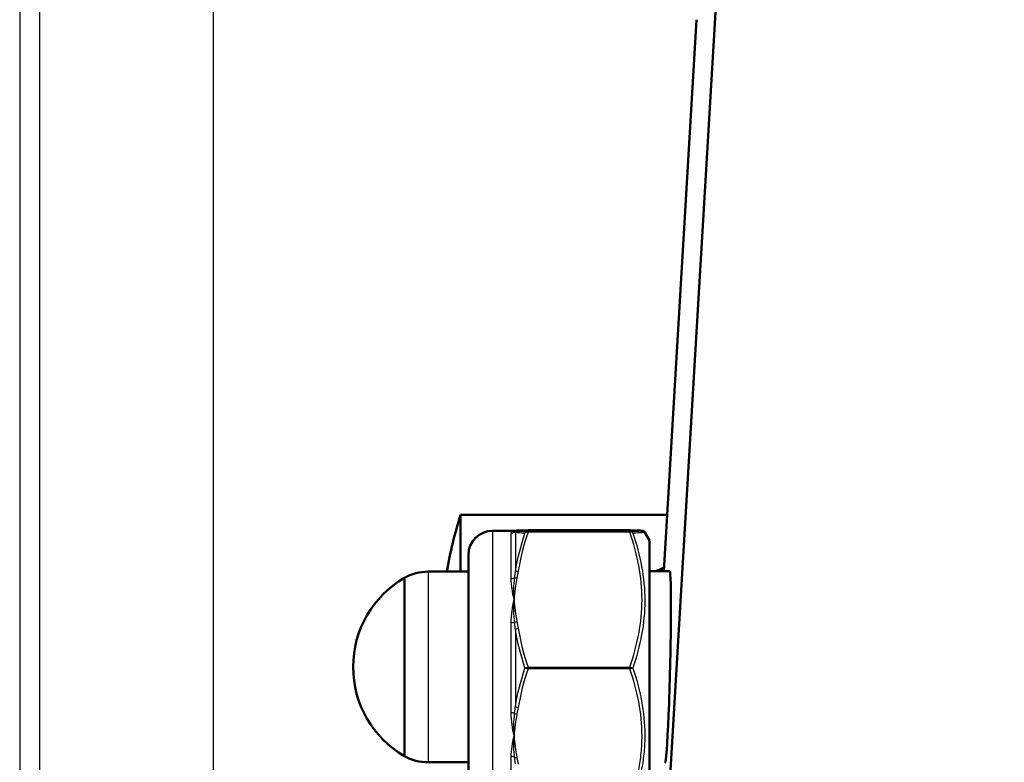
# Model space of a CAD drawing. Header units: millimetres. Extents: x 196 to 2279, y -1387 to 2348.
# Tile 62 of 82: x 303 to 365, y 1578 to 1624. Entities that reach past the tile are written whole.
import ezdxf

# ---------------------------------------------------------------- set-up
doc = ezdxf.new("R2010")
doc.units = ezdxf.units.MM
doc.header["$LTSCALE"] = 0.75
doc.layers.add('Visible', color=7, linetype='Continuous', lineweight=50)
doc.layers.add('Visible Narrow', color=7, linetype='Continuous', lineweight=25)

msp = doc.modelspace()

# ---------------------------------------------------------------- linework, layer by layer
at = {"layer": 'Visible', "extrusion": (0, 1, -2.96628e-13)}
for p, q in [((339.429, 1498.805, -556.942), (380.987, 2196.115, 278.485)), ((343.669, 1589.443, -487.989), (345.72, 1623.866, -446.749)), ((343.879, 1592.963, -779.834), (330.977, 1592.963, -779.834)), ((334.313, 1591.963, -475.334), (332.977, 1591.963, -475.334)), ((335.197, 1591.995, -480.128), (341.557, 1591.995, -480.128)), ((342.777, 1591.363, -475.334), (342.488, 1591.864, -475.334)), ((328.961, 1589.413, -475.334), (331.477, 1589.413, -475.334)), ((342.777, 1589.443, -475.334), (344.04, 1589.443, -475.334)), ((328.961, 1577.513, -475.334), (331.477, 1577.513, -475.334))]:
    msp.add_line(p, q, dxfattribs=at)
at = {"layer": 'Visible', "extrusion": (0, -2.96628e-13, -1)}
for centre, radius, start, end in [((-362.509, 1583.463, 779.834), 32.932, 10.40905, 16.7665), ((-332.977, 1590.463, 475.334), 1.5, 0, 90), ((-330.702, 1583.463, 475.334), 6.425, 300.1304, 59.8696), ((-328.961, 1586.413, 475.334), 3, 60.34021, 90), ((-328.961, 1580.513, 475.334), 3, 270, 299.65979)]:
    msp.add_arc(centre, radius, start, end, dxfattribs=at)
at = {"layer": 'Visible', "extrusion": (1, 0, 0)}
for centre, radius, end in [((1583.463, -779.834, 330.977), 9.5, 51.22117), ((1583.463, -475.334, 327.477), 5.557, 180)]:
    msp.add_arc(centre, radius, 0, end, dxfattribs=at)
at = {"layer": 'Visible', "extrusion": (0.182291, 0.006515, -0.983223)}
msp.add_arc((1578.81, 297.601, 540.192), 0.2, 359.99994, 2.08176, dxfattribs=at)
at = {"layer": 'Visible', "extrusion": (-1, 0, 0)}
for centre, radius in [((-1583.463, -475.334, -342.777), 7.9), ((-1583.463, -475.334, -331.477), 7)]:
    msp.add_arc(centre, radius, 0, 180, dxfattribs=at)
at = {"layer": 'Visible', "extrusion": (0.999272, -0.024453, -0.029297)}
msp.add_ellipse((343.894, 1583.463, -475.334), major_axis=(0.228, 3.832, 4.591), ratio=0.999272, start_param=-0.875267, end_param=2.266326, dxfattribs=at)
at = {"layer": 'Visible'}
for points in [[(334.316, 1591.964, -475.479), (334.357, 1591.968, -475.937), (334.411, 1591.97, -476.394), (334.496, 1591.973, -476.845)], [(334.583, 1591.977, -477.33), (334.56, 1591.976, -477.167), (334.534, 1591.975, -477.005), (334.504, 1591.974, -476.844)], [(335.197, 1591.995, -480.127), (334.929, 1591.989, -479.209), (334.714, 1591.983, -478.279), (334.583, 1591.977, -477.33)], [(341.562, 1591.995, -480.128), (341.56, 1591.995, -480.128), (341.558, 1591.995, -480.128), (341.557, 1591.995, -480.127)], [(343.173, 1589.443, -740.255), (343.342, 1589.519, -740.241), (343.511, 1589.593, -740.228), (343.682, 1589.665, -740.215)], [(342.393, 1589.074, -740.325), (342.393, 1589.074, -740.325), (342.393, 1589.074, -740.325), (342.393, 1589.074, -740.325)], [(342.458, 1586.801, -733.661), (342.458, 1586.801, -733.661), (342.458, 1586.801, -733.661), (342.458, 1586.801, -733.661)], [(342.009, 1584.268, -727.049), (342.009, 1584.268, -727.049), (342.009, 1584.268, -727.049), (342.009, 1584.268, -727.049)], [(334.311, 1579.771, -735.292), (334.311, 1579.772, -735.292), (334.311, 1579.772, -735.292), (334.311, 1579.772, -735.292)]]:
    msp.add_open_spline(points, degree=3, dxfattribs=at)
msp.add_open_spline([(341.562, 1591.995, -480.128), (341.789, 1591.99, -479.349), (341.979, 1591.985, -478.557), (342.182, 1591.977, -477.353), (342.235, 1591.974, -476.947), (342.295, 1591.969, -476.337), (342.311, 1591.968, -476.134), (342.338, 1591.964, -475.83), (342.347, 1591.963, -475.728), (342.371, 1591.956, -475.576), (342.382, 1591.953, -475.523), (342.41, 1591.94, -475.448), (342.423, 1591.933, -475.421), (342.446, 1591.915, -475.386), (342.455, 1591.907, -475.374), (342.472, 1591.888, -475.352), (342.48, 1591.877, -475.343), (342.488, 1591.864, -475.334)], degree=3, knots=[0, 0, 0, 0, 0.2435088, 0.2435088, 0.3662023, 0.3662023, 0.4273431, 0.4273431, 0.4578952, 0.4578952, 0.4736814, 0.4736814, 0.4824962, 0.4824962, 0.4874398, 0.4874398, 0.4925645, 0.4925645, 0.4925645, 0.4925645], dxfattribs=at)
at = {"layer": 'Visible Narrow', "extrusion": (0, 1, -2.96628e-13)}
for p, q in [((303.461, 1674.155, -948.225), (303.461, 1492.772, -948.225)), ((304.728, 1494.038, -928.23), (304.728, 1672.889, -928.23)), ((315.537, 1672.889, -916.471), (315.537, 1494.038, -916.471)), ((341.557, 1591.995, -480.127), (335.197, 1591.995, -480.127)), ((335.197, 1591.931, -470.428), (341.557, 1591.931, -470.428)), ((341.557, 1591.88, -470.342), (335.197, 1591.88, -470.342)), ((335.197, 1583.449, -465.548), (341.557, 1583.449, -465.548)), ((341.557, 1583.349, -465.548), (335.197, 1583.349, -465.548))]:
    msp.add_line(p, q, dxfattribs=at)
at = {"layer": 'Visible Narrow', "extrusion": (1, 0, 0)}
for centre, radius, start, end in [((1583.463, -475.334, 332.977), 8.5, 0, 180), ((1583.463, -475.334, 334.41), 8.65, 14.26921, 46.49009), ((1583.463, -475.334, 328.961), 5.95, 0, 180), ((1583.463, -475.334, 334.41), 8.65, 74.26921, 106.49009)]:
    msp.add_arc(centre, radius, start, end, dxfattribs=at)
at = {"layer": 'Visible Narrow', "extrusion": (-4.32553e-12, 0.191929, -0.981409)}
msp.add_arc((-334.15, 1471.594, 770.41), 0.3, 224.99611, 270, dxfattribs=at)
at = {"layer": 'Visible Narrow', "extrusion": (-1, 0, 0)}
for centre, radius, start, end in [((-1583.463, -475.334, -334.15), 8.5, 130.3061, 168.93461), ((-1591.831, -470.429, -341.557), 0.1, 119.62042, 179.62033), ((-1583.463, -475.334, -334.15), 8.5, 70.3061, 108.93461), ((-1583.399, -465.635, -341.557), 0.1, 59.62038, 119.62035), ((-1583.463, -475.334, -334.15), 8.5, 10.3061, 48.93461)]:
    msp.add_arc(centre, radius, start, end, dxfattribs=at)
at = {"layer": 'Visible Narrow', "extrusion": (-0.182291, 0.006515, -0.983223)}
msp.add_arc((-1602.685, -359.192, 415.159), 0.2, 131.92934, 177.91824, dxfattribs=at)
at = {"layer": 'Visible Narrow', "extrusion": (-0.137281, 0.006563, -0.99051)}
msp.add_arc((-1605.911, -320.777, 433.251), 0.2, 116.27402, 177.23664, dxfattribs=at)
at = {"layer": 'Visible Narrow', "extrusion": (-1, 2.95419e-12, -8.62247e-13)}
msp.add_arc((-1591.831, -470.429, -335.197), 0.1, 119.62036, 179.62034, dxfattribs=at)
at = {"layer": 'Visible Narrow', "extrusion": (1.58484e-13, 0.762599, -0.646871)}
msp.add_arc((-334.15, 670.607, 1515.028), 0.3, 224.99611, 270, dxfattribs=at)
at = {"layer": 'Visible Narrow', "extrusion": (0.182291, 0.854754, -0.485969)}
msp.add_arc((4.266, 379.292, 1646.986), 0.2, 38.09402, 84.08293, dxfattribs=at)
at = {"layer": 'Visible Narrow', "extrusion": (0.137281, 0.861089, -0.489571)}
msp.add_arc((-80.184, 385.118, 1644.177), 0.2, 24.57442, 85.53704, dxfattribs=at)
at = {"layer": 'Visible Narrow', "extrusion": (-4.31158e-12, 0.94589, -0.324489)}
msp.add_arc((-334.15, 73.003, 1652.022), 0.3, 224.99611, 270, dxfattribs=at)
at = {"layer": 'Visible Narrow', "extrusion": (-0.182291, 0.854754, -0.485969)}
msp.add_arc((-657.991, 311.539, 1521.952), 0.2, 49.92817, 95.91707, dxfattribs=at)
at = {"layer": 'Visible Narrow', "extrusion": (-0.137281, 0.861089, -0.489571)}
msp.add_arc((-580.075, 333.584, 1548.247), 0.2, 33.50034, 94.46296, dxfattribs=at)
at = {"layer": 'Visible Narrow', "extrusion": (-1, 2.28075e-12, 7.19294e-13)}
msp.add_arc((-1583.399, -465.635, -335.197), 0.1, 59.62036, 119.62034, dxfattribs=at)
at = {"layer": 'Visible Narrow', "extrusion": (1.41748e-13, 0.941506, 0.336995)}
msp.add_arc((-334.15, -972.349, 1330.656), 0.3, 224.99611, 270, dxfattribs=at)
at = {"layer": 'Visible Narrow', "extrusion": (0.182291, 0.848239, 0.497254)}
msp.add_arc((5.063, -1208.874, 1169.31), 0.2, 50.1107, 96.09961, dxfattribs=at)
at = {"layer": 'Visible Narrow', "extrusion": (0.137281, 0.854525, 0.500939)}
msp.add_arc((-79.566, -1212.859, 1162.961), 0.2, 33.63846, 94.60108, dxfattribs=at)
at = {"layer": 'Visible Narrow', "extrusion": (-3.64508e-12, 0.75396, 0.65692)}
msp.add_arc((-334.15, -1389.792, 881.612), 0.3, 224.99611, 270, dxfattribs=at)
at = {"layer": 'Visible Narrow', "extrusion": (-0.182291, 0.848239, 0.497254)}
msp.add_arc((-658.569, -1139.039, 1044.277), 0.2, 37.91149, 83.90039, dxfattribs=at)
at = {"layer": 'Visible Narrow'}
for points, knots in [([(334.15, 1591.805, -473.703), (334.15, 1591.856, -473.964), (334.169, 1591.895, -474.225), (334.199, 1591.921, -474.487), (334.23, 1591.947, -474.751), (334.273, 1591.961, -475.016), (334.323, 1591.963, -475.278)], [0, 0, 0, 0, 0.000794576, 0.000794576, 0.000794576, 0.001593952, 0.001593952, 0.001593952, 0.001593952]), ([(334.41, 1591.847, -473.202), (334.399, 1591.86, -473.334), (334.386, 1591.873, -473.466), (334.372, 1591.884, -473.598), (334.369, 1591.887, -473.627), (334.365, 1591.889, -473.657), (334.362, 1591.892, -473.686)], [0, 0, 0, 0, 0.0004000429, 0.0004000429, 0.0004000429, 0.0004882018, 0.0004882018, 0.0004882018, 0.0004882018]), ([(335.197, 1591.88, -470.342), (335.156, 1591.885, -470.345), (335.117, 1591.881, -470.356), (335.084, 1591.869, -470.373), (335.051, 1591.858, -470.39), (335.025, 1591.84, -470.412), (335.007, 1591.818, -470.437)], [0, 0, 0, 0, 0.0001165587, 0.0001165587, 0.0001165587, 0.0002331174, 0.0002331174, 0.0002331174, 0.0002331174]), ([(341.557, 1591.931, -470.428), (341.784, 1591.936, -471.208), (341.972, 1591.941, -471.995), (342.104, 1591.947, -472.791), (342.107, 1591.947, -472.803), (342.109, 1591.947, -472.816), (342.111, 1591.947, -472.829), (342.175, 1591.95, -473.225), (342.226, 1591.952, -473.624), (342.261, 1591.955, -474.026), (342.261, 1591.955, -474.034), (342.262, 1591.955, -474.042), (342.263, 1591.955, -474.05), (342.297, 1591.958, -474.458), (342.315, 1591.96, -474.87), (342.315, 1591.963, -475.28), (342.315, 1591.969, -476.107), (342.242, 1591.974, -476.924), (342.11, 1591.979, -477.733), (342.108, 1591.98, -477.742), (342.107, 1591.98, -477.75), (342.105, 1591.98, -477.759), (341.974, 1591.985, -478.556), (341.785, 1591.99, -479.344), (341.557, 1591.995, -480.127)], [0.000059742, 0.000059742, 0.000059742, 0.000059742, 0.002480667, 0.002480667, 0.002480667, 0.002519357, 0.002519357, 0.002519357, 0.003724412, 0.003724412, 0.003724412, 0.003749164, 0.003749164, 0.003749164, 0.004971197, 0.004971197, 0.004971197, 0.007438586, 0.007438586, 0.007438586, 0.007465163, 0.007465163, 0.007465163, 0.009898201, 0.009898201, 0.009898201, 0.009898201]), ([(341.557, 1591.931, -470.428), (341.598, 1591.931, -470.422), (341.637, 1591.918, -470.421), (341.67, 1591.898, -470.422), (341.703, 1591.877, -470.424), (341.729, 1591.85, -470.429), (341.747, 1591.818, -470.437)], [0.0000000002, 0.0000000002, 0.0000000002, 0.0000000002, 0.0001165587, 0.0001165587, 0.0001165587, 0.0002331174, 0.0002331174, 0.0002331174, 0.0002331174]), ([(341.557, 1583.449, -465.548), (341.784, 1584.128, -465.934), (341.975, 1584.818, -466.327), (342.106, 1585.513, -466.721), (342.108, 1585.521, -466.726), (342.11, 1585.53, -466.731), (342.111, 1585.539, -466.736), (342.243, 1586.242, -467.136), (342.315, 1586.949, -467.538), (342.315, 1587.659, -467.942), (342.315, 1588.37, -468.346), (342.243, 1589.089, -468.755), (342.111, 1589.794, -469.155), (342.108, 1589.806, -469.162), (342.106, 1589.819, -469.17), (342.103, 1589.832, -469.177), (341.971, 1590.523, -469.57), (341.783, 1591.205, -469.958), (341.557, 1591.88, -470.342)], [0.000060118, 0.000060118, 0.000060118, 0.000060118, 0.002500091, 0.002500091, 0.002500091, 0.002530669, 0.002530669, 0.002530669, 0.005001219, 0.005001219, 0.005001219, 0.00747177, 0.00747177, 0.00747177, 0.007516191, 0.007516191, 0.007516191, 0.009942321, 0.009942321, 0.009942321, 0.009942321]), ([(342.488, 1591.864, -475.333), (342.488, 1591.863, -475.322), (342.488, 1591.863, -475.311), (342.489, 1591.861, -474.89), (342.472, 1591.858, -474.477), (342.405, 1591.851, -473.657), (342.355, 1591.847, -473.249), (342.161, 1591.835, -472.029), (341.974, 1591.826, -471.228), (341.747, 1591.818, -470.437)], [0.004843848, 0.004843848, 0.004843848, 0.004843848, 0.004876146, 0.004876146, 0.006095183, 0.006095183, 0.007314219, 0.007314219, 0.009752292, 0.009752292, 0.009752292, 0.009752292]), ([(341.747, 1591.818, -470.437), (341.973, 1591.132, -470.043), (342.16, 1590.44, -469.645), (342.418, 1589.035, -468.841), (342.488, 1588.319, -468.432), (342.488, 1586.901, -467.626), (342.419, 1586.195, -467.226), (342.161, 1584.789, -466.432), (341.973, 1584.088, -466.038), (341.747, 1583.399, -465.65)], [0, 0, 0, 0, 0.002457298, 0.002457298, 0.004914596, 0.004914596, 0.007371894, 0.007371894, 0.009829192, 0.009829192, 0.009829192, 0.009829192]), ([(334.362, 1589.019, -468.785), (334.377, 1589.129, -468.859), (334.39, 1589.238, -468.934), (334.402, 1589.347, -469.01), (334.405, 1589.371, -469.027), (334.407, 1589.395, -469.044), (334.41, 1589.419, -469.061)], [0, 0, 0, 0, 0.000400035, 0.000400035, 0.000400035, 0.0004882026, 0.0004882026, 0.0004882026, 0.0004882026]), ([(334.15, 1586.222, -467.294), (334.15, 1586.473, -467.38), (334.169, 1586.719, -467.478), (334.199, 1586.959, -467.586), (334.23, 1587.201, -467.695), (334.273, 1587.437, -467.815), (334.323, 1587.665, -467.945)], [0, 0, 0, 0, 0.000794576, 0.000794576, 0.000794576, 0.001593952, 0.001593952, 0.001593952, 0.001593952]), ([(334.41, 1585.809, -467.008), (334.399, 1585.93, -467.062), (334.386, 1586.051, -467.117), (334.372, 1586.171, -467.174), (334.369, 1586.197, -467.186), (334.365, 1586.224, -467.198), (334.362, 1586.25, -467.211)], [0, 0, 0, 0, 0.0004000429, 0.0004000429, 0.0004000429, 0.0004882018, 0.0004882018, 0.0004882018, 0.0004882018]), ([(335.197, 1583.349, -465.548), (335.156, 1583.353, -465.546), (335.117, 1583.361, -465.555), (335.084, 1583.37, -465.574), (335.051, 1583.379, -465.593), (335.025, 1583.389, -465.619), (335.007, 1583.399, -465.65)], [0, 0, 0, 0, 0.0001165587, 0.0001165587, 0.0001165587, 0.0002331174, 0.0002331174, 0.0002331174, 0.0002331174]), ([(341.557, 1574.981, -470.454), (341.784, 1575.654, -470.059), (341.972, 1576.332, -469.661), (342.104, 1577.019, -469.259), (342.107, 1577.03, -469.252), (342.109, 1577.041, -469.246), (342.111, 1577.052, -469.24), (342.175, 1577.394, -469.039), (342.226, 1577.738, -468.837), (342.261, 1578.085, -468.634), (342.261, 1578.092, -468.63), (342.262, 1578.099, -468.626), (342.263, 1578.106, -468.622), (342.297, 1578.457, -468.416), (342.315, 1578.813, -468.207), (342.315, 1579.166, -468), (342.315, 1579.88, -467.581), (342.242, 1580.585, -467.168), (342.11, 1581.283, -466.759), (342.108, 1581.29, -466.755), (342.107, 1581.298, -466.751), (342.105, 1581.305, -466.746), (341.974, 1581.993, -466.343), (341.785, 1582.673, -465.944), (341.557, 1583.349, -465.548)], [0.000059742, 0.000059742, 0.000059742, 0.000059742, 0.002480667, 0.002480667, 0.002480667, 0.002519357, 0.002519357, 0.002519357, 0.003724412, 0.003724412, 0.003724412, 0.003749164, 0.003749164, 0.003749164, 0.004971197, 0.004971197, 0.004971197, 0.007438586, 0.007438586, 0.007438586, 0.007465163, 0.007465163, 0.007465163, 0.009898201, 0.009898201, 0.009898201, 0.009898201]), ([(341.747, 1583.399, -465.65), (341.973, 1582.717, -466.046), (342.159, 1582.03, -466.445), (342.416, 1580.643, -467.252), (342.487, 1579.942, -467.661), (342.489, 1578.88, -468.284), (342.472, 1578.524, -468.493), (342.405, 1577.818, -468.909), (342.355, 1577.466, -469.116), (342.161, 1576.415, -469.736), (341.974, 1575.726, -470.144), (341.747, 1575.045, -470.548)], [0, 0, 0, 0, 0.002438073, 0.002438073, 0.004876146, 0.004876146, 0.006095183, 0.006095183, 0.007314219, 0.007314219, 0.009752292, 0.009752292, 0.009752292, 0.009752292]), ([(334.362, 1580.569, -467.248), (334.377, 1580.688, -467.19), (334.39, 1580.808, -467.133), (334.402, 1580.928, -467.077), (334.405, 1580.955, -467.064), (334.407, 1580.981, -467.052), (334.41, 1581.008, -467.04)], [0, 0, 0, 0, 0.000400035, 0.000400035, 0.000400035, 0.0004882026, 0.0004882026, 0.0004882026, 0.0004882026]), ([(334.15, 1577.88, -468.925), (334.15, 1578.08, -468.751), (334.169, 1578.287, -468.587), (334.199, 1578.501, -468.433), (334.23, 1578.716, -468.278), (334.273, 1578.939, -468.133), (334.323, 1579.165, -468.001)], [0, 0, 0, 0, 0.000794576, 0.000794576, 0.000794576, 0.001593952, 0.001593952, 0.001593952, 0.001593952]), ([(334.41, 1577.425, -469.14), (334.399, 1577.533, -469.062), (334.386, 1577.641, -468.985), (334.372, 1577.75, -468.909), (334.369, 1577.774, -468.892), (334.365, 1577.798, -468.876), (334.362, 1577.822, -468.859)], [0, 0, 0, 0, 0.0004000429, 0.0004000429, 0.0004000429, 0.0004882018, 0.0004882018, 0.0004882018, 0.0004882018])]:
    msp.add_open_spline(points, degree=3, knots=knots, dxfattribs=at)
for points in [[(334.362, 1591.892, -473.686), (334.305, 1591.937, -474.213), (334.301, 1591.96, -474.746), (334.323, 1591.963, -475.278)], [(334.323, 1591.963, -475.278), (334.32, 1591.963, -475.296), (334.316, 1591.963, -475.315), (334.313, 1591.963, -475.334)], [(334.323, 1591.963, -475.278), (334.322, 1591.963, -475.296), (334.322, 1591.963, -475.315), (334.321, 1591.963, -475.334)], [(334.504, 1591.974, -476.844), (334.408, 1591.97, -476.326), (334.352, 1591.967, -475.802), (334.323, 1591.963, -475.278)], [(334.323, 1591.963, -475.278), (334.352, 1591.96, -474.752), (334.408, 1591.956, -474.229), (334.504, 1591.953, -473.712)], [(335.007, 1591.818, -470.437), (334.747, 1591.828, -471.344), (334.538, 1591.838, -472.266), (334.41, 1591.847, -473.202)], [(334.41, 1589.419, -469.061), (334.538, 1590.231, -469.525), (334.747, 1591.031, -469.984), (335.007, 1591.818, -470.437)], [(334.504, 1591.953, -473.712), (334.534, 1591.952, -473.55), (334.56, 1591.951, -473.388), (334.583, 1591.95, -473.225)], [(334.583, 1591.95, -473.225), (334.714, 1591.943, -472.277), (334.929, 1591.937, -471.347), (335.197, 1591.931, -470.428)], [(335.197, 1591.88, -470.342), (334.929, 1591.082, -469.888), (334.714, 1590.273, -469.428), (334.583, 1589.449, -468.959)], [(335.007, 1591.818, -470.437), (335.045, 1591.884, -470.421), (335.119, 1591.931, -470.417), (335.197, 1591.931, -470.428)], [(341.747, 1591.818, -470.437), (341.709, 1591.864, -470.386), (341.634, 1591.89, -470.347), (341.557, 1591.88, -470.342)], [(334.323, 1587.665, -467.945), (334.301, 1588.127, -468.208), (334.305, 1588.581, -468.488), (334.362, 1589.019, -468.785)], [(334.504, 1589.026, -468.719), (334.408, 1588.576, -468.463), (334.352, 1588.121, -468.204), (334.323, 1587.665, -467.945)], [(334.583, 1589.449, -468.959), (334.56, 1589.307, -468.879), (334.534, 1589.166, -468.799), (334.504, 1589.026, -468.719)], [(334.323, 1587.665, -467.945), (334.224, 1588.119, -468.203), (334.15, 1588.555, -468.507), (334.15, 1588.962, -468.852)], [(334.362, 1586.25, -467.211), (334.305, 1586.729, -467.435), (334.301, 1587.202, -467.682), (334.323, 1587.665, -467.945)], [(334.323, 1587.665, -467.945), (334.352, 1587.208, -467.685), (334.408, 1586.753, -467.426), (334.504, 1586.303, -467.171)], [(334.504, 1586.303, -467.171), (334.534, 1586.163, -467.091), (334.56, 1586.022, -467.011), (334.583, 1585.88, -466.93)], [(335.007, 1583.399, -465.65), (334.747, 1584.19, -466.095), (334.538, 1584.994, -466.548), (334.41, 1585.809, -467.008)], [(334.583, 1585.88, -466.93), (334.714, 1585.056, -466.462), (334.929, 1584.247, -466.002), (335.197, 1583.449, -465.548)], [(334.41, 1581.008, -467.04), (334.538, 1581.816, -466.569), (334.747, 1582.614, -466.106), (335.007, 1583.399, -465.65)], [(335.197, 1583.349, -465.548), (334.929, 1582.556, -466.013), (334.714, 1581.754, -466.483), (334.583, 1580.935, -466.963)], [(335.007, 1583.399, -465.65), (335.045, 1583.419, -465.585), (335.119, 1583.439, -465.542), (335.197, 1583.449, -465.548)], [(341.557, 1583.449, -465.548), (341.634, 1583.439, -465.542), (341.709, 1583.419, -465.585), (341.747, 1583.399, -465.65)], [(341.747, 1583.399, -465.65), (341.709, 1583.378, -465.585), (341.634, 1583.358, -465.543), (341.557, 1583.349, -465.548)], [(334.323, 1579.165, -468.001), (334.224, 1579.616, -467.736), (334.15, 1580.096, -467.511), (334.15, 1580.599, -467.331)], [(334.323, 1579.165, -468.001), (334.301, 1579.623, -467.732), (334.305, 1580.093, -467.479), (334.362, 1580.569, -467.248)], [(334.504, 1580.516, -467.209), (334.408, 1580.069, -467.471), (334.352, 1579.617, -467.736), (334.323, 1579.165, -468.001)], [(334.583, 1580.935, -466.963), (334.56, 1580.795, -467.045), (334.534, 1580.655, -467.127), (334.504, 1580.516, -467.209)], [(334.362, 1577.822, -468.859), (334.305, 1578.256, -468.556), (334.301, 1578.706, -468.27), (334.323, 1579.165, -468.001)], [(334.323, 1579.165, -468.001), (334.352, 1578.712, -468.267), (334.408, 1578.26, -468.532), (334.504, 1577.814, -468.793)], [(334.504, 1577.814, -468.793), (334.534, 1577.674, -468.875), (334.56, 1577.534, -468.957), (334.583, 1577.394, -469.039)]]:
    msp.add_open_spline(points, degree=3, dxfattribs=at)
msp.add_rational_spline([(343.677, 1589.582, -739.734), (343.515, 1589.514, -739.748), (343.353, 1589.443, -739.763)], [0.995095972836, 0.995828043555, 0.996630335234], degree=2, dxfattribs=at)

doc.saveas('drawing.dxf')
